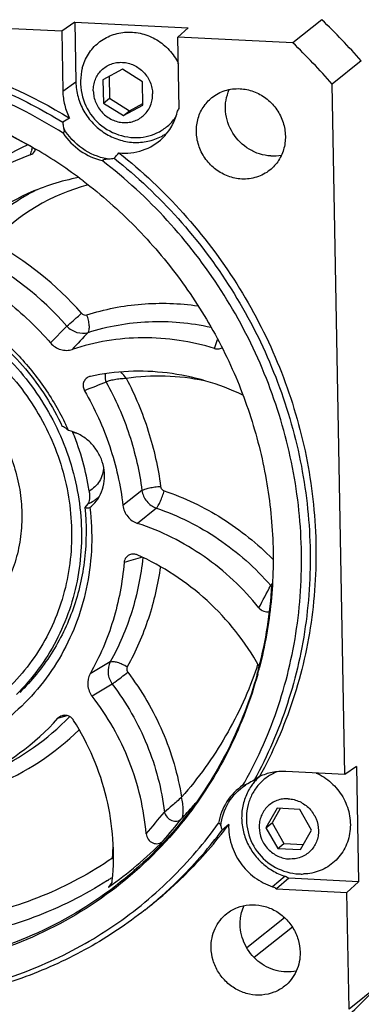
# Model space of a CAD drawing. Header units: millimetres. Extents: x 0 to 420, y 0 to 297.
# Tile 7 of 29: x 135 to 152, y 24 to 72. Entities that reach past the tile are written whole.
import ezdxf

# ---------------------------------------------------------------- set-up
doc = ezdxf.new("R2010")
doc.units = ezdxf.units.MM
doc.header["$LTSCALE"] = 23.1
doc.layers.add('COMPONENTS', color=7, linetype='CONTINUOUS')

msp = doc.modelspace()

# ---------------------------------------------------------------- linework, layer by layer
at = {"layer": 'COMPONENTS', "color": 7, "linetype": 'CONTINUOUS'}
for p, q in [((137.17575, 71.07124), (104.17523, 72.72209)), ((149.79499, 71.63137), (148.38547, 70.51047)), ((137.80656, 71.51625), (137.17575, 71.07124)), ((137.80656, 71.51625), (137.85919, 68.61085)), ((137.80656, 71.51625), (143.311, 71.24089)), ((143.311, 71.24089), (142.81419, 70.78918)), ((137.17575, 71.07124), (137.22838, 68.16584)), ((142.87694, 67.32505), (142.81419, 70.78918)), ((148.38547, 70.51047), (142.81419, 70.78918)), ((151.70638, 69.63303), (150.29686, 68.51213)), ((140.12591, 69.22722), (139.17681, 68.71323)), ((139.47132, 68.87273), (139.49035, 67.82244)), ((141.09537, 68.61726), (140.12591, 69.22722)), ((139.17681, 68.71323), (139.19717, 67.58929)), ((141.11573, 67.49331), (141.09537, 68.61726)), ((150.90345, 35.02706), (150.29686, 68.51213)), ((139.19717, 67.58929), (139.49035, 67.82244)), ((139.49035, 67.82244), (140.45981, 67.21247)), ((139.19717, 67.58929), (140.16663, 66.97933)), ((140.16663, 66.97933), (141.11573, 67.49331)), ((140.45981, 67.21247), (141.11439, 67.56697)), ((140.16663, 66.97933), (140.45981, 67.21247)), ((137.37539, 51.98891), (137.38057, 51.97807)), ((138.44608, 48.15043), (138.29797, 47.9795)), ((151.46849, 35.40744), (150.90345, 35.02706)), ((151.46849, 35.40744), (151.56967, 29.82217)), ((150.90345, 35.02706), (148.0401, 35.1703)), ((145.96756, 34.50277), (145.99657, 34.55377)), ((146.04964, 34.64796), (146.05481, 34.6572)), ((146.19982, 34.5792), (146.18914, 34.57282)), ((147.61911, 33.38922), (147.0829, 32.44356)), ((147.77565, 33.38139), (147.37608, 32.67671)), ((148.72679, 33.33381), (147.61911, 33.38922)), ((149.29826, 32.33274), (148.72679, 33.33381)), ((145.27387, 32.60085), (144.95721, 32.32981)), ((147.0829, 32.44356), (147.37608, 32.67671)), ((147.37608, 32.67671), (147.94755, 31.67564)), ((147.0829, 32.44356), (147.65437, 31.44249)), ((148.76206, 31.38708), (149.29826, 32.33274)), ((147.65437, 31.44249), (147.94755, 31.67564)), ((147.94755, 31.67564), (148.8987, 31.62806)), ((147.65437, 31.44249), (148.76206, 31.38708)), ((148.19049, 29.99122), (147.59309, 29.47662)), ((151.56967, 29.82217), (148.19049, 29.99122)), ((151.56967, 29.82217), (151.00709, 29.30583)), ((147.59309, 29.47662), (151.00709, 29.30583)), ((151.1095, 23.65275), (151.00709, 29.30583)), ((148.36922, 27.61794), (146.51632, 26.14445)), ((152.51902, 24.77364), (151.1095, 23.65275))]:
    msp.add_line(p, q, dxfattribs=at)
at = {"layer": 'COMPONENTS', "color": 9, "linetype": 'CONTINUOUS'}
for p, q in [((137.22838, 68.16584), (137.85919, 68.61085)), ((135.72782, 65.33876), (135.75953, 65.43055)), ((137.42316, 56.77501), (136.63626, 55.95443)), ((144.58582, 55.68555), (144.7367, 56.12189)), ((141.06519, 48.80049), (140.14554, 48.07469)), ((141.76554, 47.94383), (140.85779, 47.20475)), ((139.53144, 40.48709), (138.55408, 39.91363)), ((139.62906, 39.40904), (138.6541, 38.81826)), ((136.99351, 37.75026), (137.37277, 37.87026)), ((137.37277, 37.87026), (137.42037, 37.88536)), ((148.01115, 30.09023), (147.40558, 29.58521)), ((139.56414, 29.7251), (139.44277, 29.55959)), ((139.60907, 29.78639), (139.56414, 29.7251)), ((147.98592, 28.08081), (146.15141, 26.62195))]:
    msp.add_line(p, q, dxfattribs=at)
at = {"layer": 'COMPONENTS', "color": 7, "linetype": 'CONTINUOUS'}
for centre, radius, start, end in [((124.47397, 45.49882), 36.38769, 41.548354, 45.903597), ((123.06445, 44.37792), 36.38769, 41.548354, 45.903597), ((140.77527, 68.60347), 2.68858, 165.380393, 271.605695), ((181.25656, -9.72774), 88.169, 119.7097231, 119.9603042), ((140.83889, 68.18836), 2.50459, 297.862356, 302.76831), ((140.8443, 68.17939), 2.49412, 302.775327, 305.902964), ((139.15375, 55.18505), 10.49354, 109.578329, 142.501076), ((124.22755, 45.43375), 23.09666, 52.729054, 59.610852), ((89.16726, 110.03612), 67.76045, 318.2467626, 318.5438685), ((147.41886, 67.11909), 2.09648, 267.117353, 281.435813), ((139.96792, 53.43119), 10.72461, 100.639044, 114.436002), ((139.85562, 53.69024), 10.44231, 114.462982, 140.57999), ((138.65904, 53.89382), 0.4507, 102.234945, 111.716951), ((125.62404, 46.36527), 13.02765, 24.242606, 25.52075), ((136.38593, 51.048), 1.44378, 22.431341, 24.681901), ((126.42037, 46.92846), 12.22723, 8.670032, 22.455835), ((137.32846, 49.4418), 1.90931, 309.600478, 322.506837), ((126.4251, 45.48528), 20.98974, 345.464228, 356.449078), ((126.91489, 45.3792), 20.48901, 344.39538, 345.407617), ((126.86793, 45.34495), 20.54902, 344.610919, 345.530497), ((127.91151, 45.92908), 12.22194, 294.470228, 317.995302), ((128.65095, 46.48383), 12.42029, 294.462624, 315.860282), ((137.3101, 37.37942), 0.51888, 54.019368, 65.229403), ((229.95072, -87.3916), 147.92058, 124.2195335, 124.338391), ((148.42554, 33.04794), 2.49889, 131.129362, 135.509693), ((127.78123, 44.88051), 20.93896, 330.449986, 330.745821), ((147.46209, 32.37759), 2.5377, 121.922923, 122.932321), ((148.81767, 30.15392), 5.14162, 116.646209, 120.607154), ((148.44531, 33.02975), 2.52578, 140.428182, 145.306138), ((148.43814, 33.03564), 2.5165, 135.510982, 140.427523), ((148.81959, 32.88836), 2.68859, 165.380212, 267.135958), ((128.51326, 44.99259), 20.84402, 314.690185, 323.523122), ((128.02701, 44.71653), 20.64337, 319.470021, 324.25943), ((128.2315, 44.7681), 20.84372, 314.959527, 323.363184), ((128.51955, 45.16331), 19.04713, 304.993548, 315.461657), ((128.63556, 44.87534), 20.67466, 313.972351, 314.677743), ((148.81959, 32.88937), 2.6896, 267.13701, 271.604849), ((139.19113, 29.91818), 0.43808, 305.059409, 323.653703), ((128.3418, 44.66421), 20.69227, 308.49522, 314.547142), ((128.62455, 44.88751), 20.69106, 308.492248, 313.970879), ((128.34907, 44.65568), 20.68109, 314.549348, 314.949107), ((130.82121, 45.01028), 29.67012, 312.005789, 316.995622)]:
    msp.add_arc(centre, radius, start, end, dxfattribs=at)
at = {"layer": 'COMPONENTS', "color": 9, "linetype": 'CONTINUOUS'}
for centre, radius, start, end in [((139.85164, 55.79035), 10.67868, 113.840551, 142.504925), ((165.86904, 54.97872), 31.87198, 161.031301, 161.537809), ((140.87243, 54.29058), 9.63338, 104.530794, 137.108418), ((140.59103, 54.2492), 10.23812, 119.489955, 138.982909), ((140.61881, 54.20288), 10.29211, 118.660523, 119.497575), ((140.62359, 54.19407), 10.30214, 116.935675, 118.660364), ((126.21179, 46.90525), 15.88018, 41.333868, 61.39548), ((126.10546, 46.8231), 15.07087, 41.325924, 62.602821), ((208.08136, -117.11298), 184.46303, 111.8817221, 112.2331834), ((137.62561, 50.11284), 1.48909, 78.987562, 86.347735), ((137.75477, 49.80542), 1.79357, 292.670999, 303.039156), ((137.76352, 49.79174), 1.77733, 303.043292, 308.263402), ((137.76608, 49.78786), 1.7727, 308.275931, 313.8331), ((214.69636, -209.70292), 265.66614, 106.0862895, 106.2849042), ((-87.39671, 168.59435), 265.64061, 331.8110396, 332.0747627), ((147.68967, 44.57552), 0.53945, 225.647054, 233.035092), ((128.11255, 46.59581), 19.59611, 341.10945, 341.490426), ((128.89626, 46.57215), 13.0838, 292.531257, 314.243698), ((129.16149, 45.81472), 18.93441, 318.327598, 320.121898), ((27.96828, 128.94216), 149.01666, 319.4935092, 320.0230694), ((129.19849, 45.78176), 18.88485, 316.917225, 318.133049), ((129.18176, 45.79685), 18.90738, 318.132847, 318.327211), ((27.62013, 127.7576), 149.37145, 320.030251, 320.5679266), ((128.99458, 31.83605), 10.67719, 355.344262, 359.005974), ((138.22913, 29.65334), 1.9266, 40.855359, 43.081802), ((129.23581, 45.75387), 18.83938, 302.639444, 303.228811), ((129.24048, 45.74674), 18.83086, 303.228832, 303.532838)]:
    msp.add_arc(centre, radius, start, end, dxfattribs=at)
at = {"layer": 'COMPONENTS', "color": 7, "linetype": 'CONTINUOUS'}
for points, knots in [([(138.17374, 69.28209), (138.20521, 69.40277), (138.28642, 69.63872), (138.46111, 69.96795), (138.68435, 70.26369), (138.95107, 70.5191), (139.25524, 70.72838), (139.58992, 70.88679), (139.94757, 70.99075), (140.44555, 71.05408), (141.08634, 70.98653), (141.6841, 70.73312), (142.10942, 70.43397), (142.39668, 70.16446), (142.64381, 69.85717), (142.77853, 69.63107), (142.83749, 69.51409)], [0, 0, 0, 0, 0.06174354, 0.12296306, 0.18379104, 0.24440673, 0.30500807, 0.36579483, 0.42694849, 0.48861495, 0.61346329, 0.74080741, 0.80536521, 0.87020465, 0.93514518, 1, 1, 1, 1]), ([(111.65684, 65.64673), (112.52269, 66.33529), (114.37181, 67.57721), (117.41224, 68.97536), (120.6553, 69.88097), (124.02667, 70.27351), (127.45059, 70.14507), (130.85037, 69.49906), (134.14933, 68.35116), (136.22675, 67.27149), (137.22497, 66.65938)], [0, 0, 0, 0, 0.12186139, 0.24412635, 0.36715007, 0.49122049, 0.61652449, 0.74313702, 0.8710116, 1, 1, 1, 1]), ([(113.59779, 67.06137), (114.45934, 67.61729), (116.27216, 68.60467), (119.18591, 69.6715), (122.24473, 70.30761), (126.44856, 70.56679), (131.77671, 69.75854), (135.72528, 67.98224), (137.55947, 66.85122)], [0, 0, 0, 0, 0.12192461, 0.24440352, 0.36771916, 0.49208201, 0.74376253, 1, 1, 1, 1]), ([(137.24415, 66.12764), (136.06392, 66.87427), (133.58355, 68.16182), (129.61066, 69.40817), (125.52549, 69.92252), (121.46239, 69.6852), (117.55458, 68.70264), (113.93121, 67.00517), (110.71376, 64.6497), (108.91212, 62.69327), (108.11444, 61.64021)], [0, 0, 0, 0, 0.12944827, 0.2575188, 0.38403169, 0.5089909, 0.63261081, 0.7552883, 0.87754969, 1, 1, 1, 1]), ([(138.70735, 68.17526), (138.70563, 68.27002), (138.72036, 68.45917), (138.79749, 68.73099), (138.9267, 68.97899), (139.10311, 69.19331), (139.31987, 69.36558), (139.56851, 69.48902), (139.83927, 69.5589), (140.12158, 69.57264), (140.40453, 69.52989), (140.67731, 69.43246), (140.92955, 69.2842), (141.15171, 69.09082), (141.33538, 68.85972), (141.47361, 68.59963), (141.56109, 68.32052), (141.58345, 68.12731), (141.58519, 68.03129)], [0, 0, 0, 0, 0.06251748, 0.12419972, 0.18516513, 0.24564709, 0.30595872, 0.36644174, 0.42740909, 0.48909384, 0.551614, 0.61495835, 0.67899291, 0.7434843, 0.80813499, 0.87262539, 0.93665809, 1, 1, 1, 1]), ([(125.9492, 68.3824), (127.68085, 68.2925), (131.16087, 67.67359), (134.39196, 66.2481), (135.91146, 65.35714)], [0, 0, 0, 0, 0.4960721, 1, 1, 1, 1]), ([(137.85919, 68.61085), (137.86361, 68.36687), (137.93647, 67.87486), (138.22425, 67.18574), (138.67166, 66.58273), (139.24921, 66.10631), (139.91888, 65.78808), (140.63675, 65.65021), (141.35419, 65.70284), (141.80306, 65.86503), (142.00941, 65.97413)], [0, 0, 0, 0, 0.12554354, 0.2527052, 0.38057612, 0.50804173, 0.63410232, 0.75810122, 0.87991291, 1, 1, 1, 1]), ([(144.46352, 67.85522), (144.65127, 68.00455), (145.08951, 68.23708), (145.58114, 68.29669), (145.82456, 68.28451)], [0, 0, 0, 0, 0.49604482, 1, 1, 1, 1]), ([(145.82456, 68.28451), (146.04674, 68.2734), (146.49434, 68.17978), (147.09611, 67.8479), (147.58393, 67.35481), (147.913, 66.74527), (148.05325, 66.07433), (147.98996, 65.40277), (147.72739, 64.79387), (147.43254, 64.46695), (147.26494, 64.33365)], [0, 0, 0, 0, 0.12464676, 0.25161688, 0.37990194, 0.50799724, 0.63448413, 0.7584866, 0.88001237, 1, 1, 1, 1]), ([(127.48189, 68.22905), (128.91704, 68.0511), (131.77656, 67.3944), (134.44896, 66.18697), (135.72051, 65.45833)], [0, 0, 0, 0, 0.49667105, 1, 1, 1, 1]), ([(137.22838, 68.16584), (137.23248, 67.93988), (137.29408, 67.48475), (137.45589, 67.05521), (137.55947, 66.85122)], [0, 0, 0, 0, 0.49694593, 1, 1, 1, 1]), ([(138.70735, 68.17526), (138.70909, 68.07924), (138.73144, 67.88602), (138.81893, 67.60692), (138.95715, 67.34682), (139.14083, 67.11572), (139.36298, 66.92235), (139.61522, 66.77409), (139.888, 66.67666), (140.17096, 66.63391), (140.45326, 66.64765), (140.72402, 66.71753), (140.97266, 66.84097), (141.18943, 67.01323), (141.36583, 67.22756), (141.49504, 67.47556), (141.57218, 67.74738), (141.5869, 67.93652), (141.58519, 68.03129)], [0, 0, 0, 0, 0.06334191, 0.12737461, 0.19186501, 0.2565157, 0.32100709, 0.38504165, 0.448386, 0.51090616, 0.57259091, 0.63355826, 0.69404128, 0.75435291, 0.81483487, 0.87580028, 0.93748252, 1, 1, 1, 1]), ([(145.9039, 63.90437), (145.68172, 63.91548), (145.23412, 64.0091), (144.63235, 64.34097), (144.14452, 64.83407), (143.81545, 65.4436), (143.67521, 66.11455), (143.7385, 66.78611), (144.00107, 67.395), (144.29592, 67.72193), (144.46352, 67.85522)], [0, 0, 0, 0, 0.12464676, 0.25161688, 0.37990194, 0.50799724, 0.63448413, 0.7584866, 0.88001237, 1, 1, 1, 1]), ([(147.31342, 65.02526), (147.13156, 65.03436), (146.76561, 65.10027), (146.08572, 65.40615), (145.39854, 66.08223), (145.09179, 66.99444), (145.12266, 67.7311), (145.2292, 68.08144), (145.30342, 68.24443)], [0, 0, 0, 0, 0.12381605, 0.24965367, 0.50295617, 0.75433955, 0.87822454, 1, 1, 1, 1]), ([(140.8506, 65.91595), (141.03675, 65.92117), (141.4073, 65.97411), (141.92634, 66.1807), (142.37915, 66.50341), (142.62078, 66.78478), (142.72305, 66.9372)], [0, 0, 0, 0, 0.25265718, 0.50246641, 0.7509717, 1, 1, 1, 1]), ([(142.06367, 65.88864), (142.23726, 66.05661), (142.5399, 66.44642), (142.72274, 66.90431), (142.78249, 67.14151)], [0, 0, 0, 0, 0.49685801, 1, 1, 1, 1]), ([(137.22497, 66.65938), (137.22751, 66.63377), (137.23926, 66.53033), (137.25716, 66.42756), (137.27445, 66.35113)], [0, 0, 0, 0, 0.24724765, 1, 1, 1, 1]), ([(137.24415, 66.12764), (137.46536, 65.79881), (138.02855, 65.22111), (138.76433, 64.88653), (139.14437, 64.79634)], [0, 0, 0, 0, 0.50363616, 1, 1, 1, 1]), ([(137.27447, 66.35116), (137.28329, 66.3122), (137.29665, 66.23595), (137.27141, 66.15353), (137.24418, 66.12766)], [0, 0, 0, 0, 0.51536921, 1, 1, 1, 1]), ([(139.9512, 65.17556), (140.33325, 65.13609), (141.11743, 65.2152), (141.79253, 65.62628), (142.06367, 65.88864)], [0, 0, 0, 0, 0.5044628, 1, 1, 1, 1]), ([(135.63742, 65.0719), (135.69947, 65.09405), (135.8159, 65.1668), (135.88775, 65.28398), (135.90922, 65.34672)], [0, 0, 0, 0, 0.49841296, 1, 1, 1, 1]), ([(139.9512, 65.17556), (141.07086, 64.28954), (143.16487, 62.32123), (145.76096, 58.88943), (147.73982, 55.07929), (149.03566, 51.01434), (149.60602, 46.82567), (149.43061, 42.64851), (148.51458, 38.62043), (147.42108, 36.1063), (146.76531, 34.92229)], [0, 0, 0, 0, 0.12734638, 0.25487636, 0.38206827, 0.50842053, 0.63353945, 0.75718201, 0.87928387, 1, 1, 1, 1]), ([(139.14435, 64.79633), (139.16636, 64.82929), (139.24892, 64.86986), (139.3312, 64.87739), (139.37516, 64.87936)], [0, 0, 0, 0, 0.473848, 1, 1, 1, 1]), ([(146.05481, 34.6572), (146.71481, 35.83689), (147.81515, 38.34486), (148.73447, 42.36776), (148.90553, 46.54119), (148.32334, 50.72463), (147.00917, 54.78002), (145.0069, 58.57372), (142.38452, 61.97992), (140.27254, 63.92432), (139.14437, 64.79634)], [0, 0, 0, 0, 0.12069409, 0.24278445, 0.3664307, 0.49156887, 0.61794653, 0.74515691, 0.87268712, 1, 1, 1, 1]), ([(139.37516, 64.87937), (139.40417, 64.88068), (139.51879, 64.88744), (139.63304, 64.90026), (139.71789, 64.91283)], [0, 0, 0, 0, 0.2528924, 1, 1, 1, 1]), ([(139.71789, 64.91283), (140.83138, 64.02722), (142.91359, 62.06163), (145.49499, 58.63837), (147.4631, 54.84037), (148.75292, 50.78988), (149.32251, 46.61657), (149.15176, 42.45424), (148.24564, 38.43896), (147.16198, 35.93115), (146.51176, 34.74946)], [0, 0, 0, 0, 0.12734701, 0.25487112, 0.38205457, 0.50839976, 0.63351609, 0.75716198, 0.87927241, 1, 1, 1, 1]), ([(147.26494, 64.33365), (147.07718, 64.18433), (146.63895, 63.95179), (146.14732, 63.89219), (145.9039, 63.90437)], [0, 0, 0, 0, 0.49604482, 1, 1, 1, 1]), ([(138.21453, 63.81362), (139.10509, 63.13621), (140.7928, 61.64916), (142.9796, 59.08284), (144.77896, 56.23366), (146.14837, 53.16805), (147.05607, 49.95684), (147.48045, 46.67413), (147.41138, 43.39711), (147.03434, 41.25364), (146.76515, 40.21048)], [0, 0, 0, 0, 0.12639876, 0.2530779, 0.37965693, 0.50576363, 0.63106577, 0.75530025, 0.87829765, 1, 1, 1, 1]), ([(115.03777, 46.7057), (114.95557, 47.4007), (114.9088, 48.79929), (115.20068, 50.8637), (115.84649, 52.82267), (116.82738, 54.61517), (118.11368, 56.18591), (119.66599, 57.48604), (121.43628, 58.4753), (123.36967, 59.12338), (125.40637, 59.41088), (127.48383, 59.32976), (129.53865, 58.88334), (131.50857, 58.08588), (133.33416, 56.96217), (134.96044, 55.54632), (136.33841, 53.88194), (137.06581, 52.63584), (137.37539, 51.98891)], [0, 0, 0, 0, 0.06318082, 0.12560527, 0.18730147, 0.24838168, 0.30904054, 0.36952687, 0.43011284, 0.49105724, 0.55257151, 0.61479348, 0.67777226, 0.74146534, 0.80574609, 0.87042277, 0.93525297, 1, 1, 1, 1]), ([(131.9797, 59.56118), (132.86188, 59.12695), (134.54716, 58.07185), (135.98885, 56.70333), (136.63626, 55.95443)], [0, 0, 0, 0, 0.49830527, 1, 1, 1, 1]), ([(126.65494, 58.83128), (127.2105, 58.80348), (128.32473, 58.66373), (129.95387, 58.21165), (131.51619, 57.52572), (133.46552, 56.31952), (135.56759, 54.31381), (137.04739, 51.81348), (137.78272, 49.6423), (138.09851, 47.96563), (138.17134, 46.27624), (137.99954, 44.61026), (137.58649, 43.00384), (136.94073, 41.49181), (136.07639, 40.10752), (135.36484, 39.28788), (134.98072, 38.91019)], [0, 0, 0, 0, 0.06191245, 0.12444966, 0.18756284, 0.2511534, 0.37888957, 0.50662468, 0.57021402, 0.63332564, 0.69586163, 0.7577716, 0.81905844, 0.87977952, 0.94004318, 1, 1, 1, 1]), ([(126.86614, 59.01158), (127.93829, 58.95794), (130.09682, 58.53351), (133.0471, 57.03491), (135.5233, 54.79297), (136.73486, 52.90784), (137.20427, 51.9065)], [0, 0, 0, 0, 0.24528494, 0.4949288, 0.74730665, 1, 1, 1, 1]), ([(127.69049, 58.24369), (128.22157, 58.16581), (129.2788, 57.92993), (130.80243, 57.34998), (132.24079, 56.55431), (134.00225, 55.23025), (135.83829, 53.13504), (137.03432, 50.62345), (137.54283, 48.49411), (137.69276, 46.87467), (137.60778, 45.26609), (137.28957, 43.70289), (136.74473, 42.21922), (135.98473, 40.84738), (135.02634, 39.61779), (134.26767, 38.90978), (133.8642, 38.58893)], [0, 0, 0, 0, 0.06240263, 0.1254061, 0.18892745, 0.25284204, 0.38090387, 0.50850164, 0.57187432, 0.6346985, 0.69690651, 0.75848264, 0.81946608, 0.87994902, 0.94006961, 1, 1, 1, 1]), ([(136.63626, 55.95443), (136.70098, 55.87958), (136.85117, 55.74792), (137.11991, 55.62268), (137.40865, 55.58092), (137.59956, 55.61243), (137.68869, 55.64221)], [0, 0, 0, 0, 0.25600717, 0.5088576, 0.75686483, 1, 1, 1, 1]), ([(144.58582, 55.68555), (143.46219, 56.03012), (141.12199, 56.38717), (138.78107, 56.00719), (137.68869, 55.64221)], [0, 0, 0, 0, 0.50505778, 1, 1, 1, 1]), ([(127.56933, 55.71256), (127.94642, 55.69369), (128.70273, 55.59796), (129.80771, 55.28735), (130.86592, 54.8159), (132.18317, 53.98718), (133.59602, 52.61062), (134.57557, 50.89892), (135.04758, 49.41751), (135.23829, 48.27667), (135.26115, 47.13088), (135.11557, 46.0054), (134.80457, 44.92543), (134.3348, 43.91511), (133.71687, 42.99745), (133.21404, 42.46001), (132.94389, 42.2141)], [0, 0, 0, 0, 0.06195902, 0.12455089, 0.18772661, 0.25138137, 0.37921785, 0.50698726, 0.57056389, 0.63363907, 0.69611837, 0.75795839, 0.81917199, 0.8798288, 0.9400504, 1, 1, 1, 1]), ([(144.58582, 55.68555), (144.64512, 55.66736), (144.77012, 55.6524), (144.8917, 55.68745), (144.94505, 55.71605)], [0, 0, 0, 0, 0.50607317, 1, 1, 1, 1]), ([(145.95363, 53.42736), (144.80458, 53.9728), (142.34674, 54.70362), (139.77901, 54.59775), (138.56352, 54.33429)], [0, 0, 0, 0, 0.50560841, 1, 1, 1, 1]), ([(138.49227, 54.31253), (138.43205, 54.28854), (138.32023, 54.21206), (138.22049, 54.03429), (138.20469, 53.82768), (138.25041, 53.69517), (138.2848, 53.63552)], [0, 0, 0, 0, 0.24354904, 0.48911246, 0.74128051, 1, 1, 1, 1]), ([(138.2848, 53.63552), (138.77778, 52.78052), (139.59263, 50.97672), (140.02948, 49.04545), (140.14554, 48.07469)], [0, 0, 0, 0, 0.50235844, 1, 1, 1, 1]), ([(137.50284, 51.71444), (137.47644, 51.73658), (137.38362, 51.81015), (137.28192, 51.87417), (137.20427, 51.9065)], [0, 0, 0, 0, 0.29064743, 1, 1, 1, 1]), ([(138.84336, 48.27967), (138.94921, 48.41764), (139.12502, 48.72657), (139.25818, 49.24556), (139.25551, 49.78993), (139.1177, 50.32423), (138.85424, 50.81459), (138.48197, 51.22994), (138.02494, 51.54376), (137.67918, 51.67296), (137.50284, 51.71444)], [0, 0, 0, 0, 0.12025403, 0.24230679, 0.36652654, 0.49269613, 0.62012459, 0.74782353, 0.87473592, 1, 1, 1, 1]), ([(138.50789, 48.77164), (138.51744, 48.70848), (138.5288, 48.58371), (138.52453, 48.40638), (138.50055, 48.26125), (138.46913, 48.17706), (138.44608, 48.15043)], [0, 0, 0, 0, 0.30176478, 0.59088363, 0.83362984, 1, 1, 1, 1]), ([(138.54551, 47.97067), (138.69118, 46.73903), (138.61216, 44.23944), (137.34359, 40.75006), (135.03955, 37.88973), (131.92568, 35.955), (128.31875, 35.13653), (124.57839, 35.50434), (121.06712, 37.00564), (119.09701, 38.66383), (118.24984, 39.6165)], [0, 0, 0, 0, 0.12633966, 0.25004288, 0.3719282, 0.4935432, 0.61654703, 0.74203456, 0.87013189, 1, 1, 1, 1]), ([(138.29797, 47.9795), (138.38303, 47.14814), (138.37644, 45.47406), (137.82175, 43.04581), (136.74872, 40.83183), (135.71546, 39.56607), (135.13694, 39.00709)], [0, 0, 0, 0, 0.25516249, 0.50646659, 0.75438037, 1, 1, 1, 1]), ([(138.29797, 47.9795), (138.33862, 47.96405), (138.4218, 47.94374), (138.50764, 47.95631), (138.54551, 47.97067)], [0, 0, 0, 0, 0.51777265, 1, 1, 1, 1]), ([(140.14554, 48.07469), (140.16871, 47.88092), (140.33174, 47.50049), (140.67254, 47.26541), (140.85779, 47.20475)], [0, 0, 0, 0, 0.50028284, 1, 1, 1, 1]), ([(146.73746, 43.11079), (145.97695, 44.0564), (144.18938, 45.73157), (141.99786, 46.83143), (140.85779, 47.20475)], [0, 0, 0, 0, 0.50286944, 1, 1, 1, 1]), ([(140.51903, 45.70111), (140.43406, 45.67714), (140.27352, 45.57254), (140.20718, 45.39393), (140.19991, 45.30449)], [0, 0, 0, 0, 0.49590717, 1, 1, 1, 1]), ([(140.84178, 45.67519), (140.7911, 45.69764), (140.68289, 45.72606), (140.57114, 45.71581), (140.51903, 45.70111)], [0, 0, 0, 0, 0.50589081, 1, 1, 1, 1]), ([(146.75318, 40.27077), (146.08929, 41.45445), (144.37872, 43.61534), (142.07362, 45.12955), (140.84178, 45.67519)], [0, 0, 0, 0, 0.50182309, 1, 1, 1, 1]), ([(140.19991, 45.30449), (140.12281, 44.35611), (139.77025, 42.48255), (139.01835, 40.72933), (138.55408, 39.91363)], [0, 0, 0, 0, 0.50342184, 1, 1, 1, 1]), ([(146.73746, 43.11079), (146.79807, 43.03543), (146.95934, 42.91565), (147.16274, 42.90442), (147.25274, 42.92898)], [0, 0, 0, 0, 0.50899531, 1, 1, 1, 1]), ([(138.55408, 39.91363), (138.46108, 39.75023), (138.37925, 39.34798), (138.53469, 38.97235), (138.6541, 38.81826)], [0, 0, 0, 0, 0.49095486, 1, 1, 1, 1]), ([(146.64869, 39.86771), (146.30859, 38.65), (145.40425, 36.28421), (144.06464, 34.1337), (143.30268, 33.14083)], [0, 0, 0, 0, 0.50253487, 1, 1, 1, 1]), ([(146.68018, 39.89181), (146.34275, 38.6659), (145.44194, 36.28283), (144.10269, 34.11456), (143.33994, 33.1127)], [0, 0, 0, 0, 0.50243718, 1, 1, 1, 1]), ([(141.27047, 32.15075), (141.17234, 33.34588), (140.6116, 35.7323), (139.39729, 37.85922), (138.6541, 38.81826)], [0, 0, 0, 0, 0.4970685, 1, 1, 1, 1]), ([(137.5275, 37.85055), (137.4748, 37.87482), (137.36141, 37.90516), (137.24437, 37.89253), (137.19028, 37.87584)], [0, 0, 0, 0, 0.50617085, 1, 1, 1, 1]), ([(139.62952, 29.88397), (139.76326, 31.21528), (139.56199, 33.96669), (138.47977, 36.49882), (137.75336, 37.6513)], [0, 0, 0, 0, 0.4955007, 1, 1, 1, 1]), ([(147.62992, 35.1595), (147.45893, 35.09395), (147.1315, 34.92166), (146.71661, 34.55343), (146.39957, 34.09507), (146.26495, 33.74675), (146.21806, 33.56697)], [0, 0, 0, 0, 0.24901909, 0.49752483, 0.74734016, 1, 1, 1, 1]), ([(148.0401, 35.1703), (147.82083, 35.18127), (147.38087, 35.15138), (146.96125, 35.01471), (146.76531, 34.92229)], [0, 0, 0, 0, 0.50332019, 1, 1, 1, 1]), ([(149.51718, 35.09729), (149.65062, 35.0389), (149.90935, 34.89961), (150.25977, 34.63129), (150.56492, 34.31006), (150.81611, 33.94499), (151.00629, 33.54632), (151.13008, 33.12524), (151.18392, 32.69357), (151.16616, 32.26348), (151.07719, 31.84712), (150.91937, 31.45636), (150.69709, 31.10239), (150.41663, 30.79541), (150.086, 30.54428), (149.71468, 30.35623), (149.31351, 30.23654), (149.03491, 30.20477), (148.89492, 30.20084)], [0, 0, 0, 0, 0.06394914, 0.12835174, 0.19300125, 0.25766489, 0.32210856, 0.38612072, 0.44953475, 0.51224773, 0.5742336, 0.63554868, 0.69632785, 0.7567706, 0.81711741, 0.87762266, 0.93851273, 1, 1, 1, 1]), ([(145.96756, 34.50277), (145.65785, 34.2997), (145.11459, 33.75101), (144.84429, 33.02969), (144.78261, 32.6584)], [0, 0, 0, 0, 0.49596222, 1, 1, 1, 1]), ([(146.3686, 34.4674), (146.24539, 34.28942), (146.04252, 33.89715), (145.89229, 33.24854), (145.90109, 32.57261), (146.06792, 31.90845), (146.38262, 31.29351), (146.82729, 30.76245), (147.37635, 30.34541), (147.79549, 30.15767), (148.01115, 30.09023)], [0, 0, 0, 0, 0.12033177, 0.2424434, 0.36659461, 0.49258072, 0.61979693, 0.74737903, 0.87438698, 1, 1, 1, 1]), ([(146.11086, 34.53204), (146.08644, 34.5209), (146.04077, 34.50292), (145.9893, 34.49697), (145.96754, 34.50277)], [0, 0, 0, 0, 0.54376709, 1, 1, 1, 1]), ([(148.16413, 33.8482), (148.07073, 33.85287), (147.88352, 33.84378), (147.61285, 33.7739), (147.36419, 33.65045), (147.14742, 33.47819), (146.97102, 33.26385), (146.8418, 33.0159), (146.7647, 32.74393), (146.73479, 32.36242), (146.83876, 31.87912), (147.11177, 31.46433), (147.40726, 31.20728), (147.65957, 31.05895), (147.93224, 30.96154), (148.12236, 30.93284), (148.21703, 30.9281)], [0, 0, 0, 0, 0.06175326, 0.12278832, 0.1833385, 0.24371712, 0.30426625, 0.36529936, 0.42705011, 0.48963702, 0.61658616, 0.74532702, 0.80989003, 0.87399571, 0.93741041, 1, 1, 1, 1]), ([(148.16413, 33.8482), (148.2588, 33.84346), (148.44892, 33.81476), (148.7216, 33.71735), (148.9739, 33.56902), (149.2694, 33.31197), (149.54241, 32.89718), (149.64637, 32.41388), (149.61647, 32.03237), (149.53936, 31.7604), (149.41014, 31.51245), (149.23374, 31.29811), (149.01698, 31.12585), (148.76832, 31.0024), (148.49765, 30.93252), (148.31044, 30.92343), (148.21703, 30.9281)], [0, 0, 0, 0, 0.06258959, 0.12600429, 0.19010997, 0.25467298, 0.38341384, 0.51036298, 0.57294989, 0.63470064, 0.69573375, 0.75628288, 0.8166615, 0.87721168, 0.93824674, 1, 1, 1, 1]), ([(143.33994, 33.1127), (142.38713, 31.86119), (140.16504, 29.58172), (136.09364, 27.08341), (131.50801, 25.63718), (128.29005, 25.42713), (126.68667, 25.50734)], [0, 0, 0, 0, 0.24826959, 0.49651995, 0.74661043, 1, 1, 1, 1]), ([(144.78261, 32.65842), (144.79808, 32.65788), (144.82789, 32.65022), (144.87032, 32.60921), (144.88372, 32.56768), (144.88986, 32.54024)], [0, 0, 0, 0, 0.27000548, 0.50955469, 1, 1, 1, 1]), ([(144.88986, 32.54024), (144.89398, 32.52186), (144.91176, 32.45032), (144.93599, 32.3804), (144.95721, 32.32981)], [0, 0, 0, 0, 0.25557588, 1, 1, 1, 1]), ([(145.27387, 32.60085), (145.26288, 32.27608), (145.3533, 31.61308), (145.79697, 30.71452), (146.49784, 29.99529), (147.09422, 29.68577), (147.40558, 29.58521)], [0, 0, 0, 0, 0.24744215, 0.49881473, 0.75084762, 1, 1, 1, 1]), ([(141.27047, 32.15075), (141.27818, 32.05689), (141.34703, 31.86984), (141.57502, 31.68443), (141.86345, 31.64909), (142.03379, 31.74069), (142.09598, 31.80391)], [0, 0, 0, 0, 0.25541522, 0.51157315, 0.7594889, 1, 1, 1, 1]), ([(115.70669, 27.54422), (116.83837, 26.85501), (119.20625, 25.66415), (122.98037, 24.49733), (126.85546, 23.99007), (130.71673, 24.15954), (134.45016, 25.00182), (137.94485, 26.49349), (141.09527, 28.58972), (142.90299, 30.34913), (143.71733, 31.30152)], [0, 0, 0, 0, 0.12933101, 0.25733258, 0.38385587, 0.50889839, 0.6326394, 0.75541726, 0.87769203, 1, 1, 1, 1]), ([(139.54398, 29.65854), (139.5797, 29.70718), (139.61432, 29.78361), (139.62746, 29.86351), (139.62952, 29.88397)], [0, 0, 0, 0, 0.74585778, 1, 1, 1, 1]), ([(145.18043, 28.27951), (145.33473, 28.40223), (145.68495, 28.60293), (146.27825, 28.73513), (146.89418, 28.69133), (147.4835, 28.47615), (148.00082, 28.10773), (148.40644, 27.61488), (148.66923, 27.03632), (148.73577, 26.61802), (148.73953, 26.41074)], [0, 0, 0, 0, 0.11988602, 0.24109273, 0.36449848, 0.4902747, 0.61786571, 0.74618951, 0.87393715, 1, 1, 1, 1]), ([(145.83229, 27.74758), (145.83084, 27.82731), (145.842, 28.14212), (145.92287, 28.45476), (146.02031, 28.66869)], [0, 0, 0, 0, 0.25330421, 1, 1, 1, 1]), ([(141.22169, 28.46919), (140.35584, 27.78063), (138.50672, 26.53871), (135.46629, 25.14056), (132.22323, 24.23495), (128.85185, 23.84242), (125.42794, 23.97086), (122.02816, 24.61686), (118.7292, 25.76477), (116.65178, 26.84443), (115.65355, 27.45654)], [0, 0, 0, 0, 0.12186143, 0.24412641, 0.36715017, 0.49122056, 0.61652451, 0.74313703, 0.87101157, 1, 1, 1, 1]), ([(144.42277, 26.62669), (144.41706, 26.9416), (144.54097, 27.57596), (144.93977, 28.08809), (145.18043, 28.27951)], [0, 0, 0, 0, 0.50598886, 1, 1, 1, 1]), ([(148.55147, 25.4885), (148.23428, 25.42383), (147.55007, 25.44982), (146.64392, 25.92802), (146.00507, 26.73923), (145.83832, 27.41454), (145.83229, 27.74758)], [0, 0, 0, 0, 0.24384137, 0.49491955, 0.74908906, 1, 1, 1, 1]), ([(147.98187, 24.75792), (147.82757, 24.63519), (147.47735, 24.43449), (146.88404, 24.3023), (146.26811, 24.34609), (145.6788, 24.56127), (145.16147, 24.92969), (144.75585, 25.42254), (144.49306, 26.00111), (144.42652, 26.41941), (144.42277, 26.62669)], [0, 0, 0, 0, 0.11988602, 0.24109273, 0.36449848, 0.4902747, 0.61786571, 0.74618951, 0.87393715, 1, 1, 1, 1]), ([(148.73953, 26.41074), (148.74523, 26.09583), (148.62132, 25.46146), (148.22253, 24.94934), (147.98187, 24.75792)], [0, 0, 0, 0, 0.50598886, 1, 1, 1, 1])]:
    msp.add_open_spline(points, degree=3, knots=knots, dxfattribs=at)
for points in [[(142.78249, 67.14151), (142.7993, 67.20823), (142.83214, 67.27282), (142.87694, 67.32505)], [(137.19028, 37.87584), (137.11592, 37.85291), (137.04558, 37.80808), (136.99351, 37.75026)], [(137.75336, 37.6513), (137.71735, 37.70845), (137.66962, 37.75964), (137.61495, 37.7993)], [(146.18913, 34.57293), (146.16367, 34.55816), (146.13764, 34.54426), (146.11086, 34.53204)], [(148.01115, 30.09023), (148.07632, 30.06984), (148.13834, 30.0353), (148.19049, 29.99122)], [(147.40558, 29.58521), (147.47432, 29.56301), (147.53942, 29.52496), (147.59309, 29.47662)]]:
    msp.add_open_spline(points, degree=3, dxfattribs=at)
at = {"layer": 'COMPONENTS', "color": 9, "linetype": 'CONTINUOUS'}
for points, knots in [([(139.37516, 64.87937), (138.94845, 64.95657), (138.1148, 65.31023), (137.50154, 65.97328), (137.27445, 66.35113)], [0, 0, 0, 0, 0.49588556, 1, 1, 1, 1]), ([(138.3947, 57.31623), (139.25288, 57.59138), (141.05203, 57.94404), (142.88312, 57.88166), (143.78776, 57.75139)], [0, 0, 0, 0, 0.49648607, 1, 1, 1, 1]), ([(137.42316, 56.77501), (137.52658, 56.85908), (137.76435, 57.06503), (138.00073, 57.27244), (138.1358, 57.39325)], [0, 0, 0, 0, 0.42377247, 1, 1, 1, 1]), ([(138.1358, 57.39325), (138.16741, 57.35736), (138.25032, 57.30232), (138.35079, 57.30216), (138.3947, 57.31623)], [0, 0, 0, 0, 0.50910385, 1, 1, 1, 1]), ([(138.45874, 56.46695), (138.48804, 56.50251), (138.51952, 56.61892), (138.51815, 56.81696), (138.47768, 57.06015), (138.4266, 57.22988), (138.3947, 57.31623)], [0, 0, 0, 0, 0.15830831, 0.39219013, 0.68372956, 1, 1, 1, 1]), ([(138.45874, 56.46695), (139.40389, 56.76999), (141.40264, 57.1211), (143.42133, 56.93664), (144.40719, 56.71981)], [0, 0, 0, 0, 0.49578489, 1, 1, 1, 1]), ([(137.42316, 56.77501), (137.55255, 56.63366), (137.88404, 56.41851), (138.28383, 56.41281), (138.45874, 56.46695)], [0, 0, 0, 0, 0.51138812, 1, 1, 1, 1]), ([(139.30434, 54.46515), (139.2934, 54.43314), (139.26333, 54.29903), (139.28524, 54.15186), (139.33351, 54.06045)], [0, 0, 0, 0, 0.24657681, 1, 1, 1, 1]), ([(140.30425, 54.24282), (140.28389, 54.27079), (140.20427, 54.37849), (140.11649, 54.48073), (140.04434, 54.54907)], [0, 0, 0, 0, 0.25823143, 1, 1, 1, 1]), ([(139.33351, 54.06044), (139.38285, 54.09071), (139.51724, 54.13775), (139.74615, 54.19182), (140.01774, 54.22785), (140.20837, 54.24322), (140.30425, 54.24282)], [0, 0, 0, 0, 0.17464788, 0.42406529, 0.71072582, 1, 1, 1, 1]), ([(139.33351, 54.06045), (139.78322, 53.24512), (140.53081, 51.53541), (140.94671, 49.71576), (141.06519, 48.80049)], [0, 0, 0, 0, 0.50221756, 1, 1, 1, 1]), ([(140.30411, 54.2431), (140.92719, 54.34065), (142.20224, 54.41835), (143.46955, 54.26264), (144.09392, 54.12918)], [0, 0, 0, 0, 0.49692454, 1, 1, 1, 1]), ([(140.30411, 54.2431), (140.73354, 53.42459), (141.44835, 51.71682), (141.8512, 49.90934), (141.96883, 49.0005)], [0, 0, 0, 0, 0.50214507, 1, 1, 1, 1]), ([(139.2066, 49.94304), (139.19799, 49.70559), (139.06592, 49.23054), (138.71082, 48.88523), (138.50789, 48.77164)], [0, 0, 0, 0, 0.50536112, 1, 1, 1, 1]), ([(141.06519, 48.80049), (141.11019, 48.8288), (141.23232, 48.87545), (141.44366, 48.93105), (141.69738, 48.97545), (141.87756, 48.99453), (141.96883, 49.0005)], [0, 0, 0, 0, 0.17133557, 0.41651258, 0.70523491, 1, 1, 1, 1]), ([(141.06519, 48.80049), (141.09303, 48.61128), (141.25824, 48.24358), (141.58579, 48.00843), (141.76554, 47.94383)], [0, 0, 0, 0, 0.50031705, 1, 1, 1, 1]), ([(141.76554, 47.94383), (141.80291, 47.98136), (141.87407, 48.09071), (141.97148, 48.2857), (142.06583, 48.52513), (142.12014, 48.69795), (142.14392, 48.78634)], [0, 0, 0, 0, 0.17093625, 0.41577464, 0.70457706, 1, 1, 1, 1]), ([(141.96883, 49.0005), (141.97498, 48.95296), (142.01538, 48.85987), (142.09858, 48.80176), (142.14392, 48.78634)], [0, 0, 0, 0, 0.50026529, 1, 1, 1, 1]), ([(142.14392, 48.78634), (143.12741, 48.45199), (145.0304, 47.54056), (146.67241, 46.21764), (147.41096, 45.47196)], [0, 0, 0, 0, 0.49742646, 1, 1, 1, 1]), ([(141.76554, 47.94383), (142.82605, 47.58331), (144.8676, 46.56222), (146.57093, 45.04515), (147.31256, 44.18979)], [0, 0, 0, 0, 0.49733922, 1, 1, 1, 1]), ([(141.11023, 45.54909), (141.01847, 44.65992), (140.66235, 42.90593), (139.95994, 41.25877), (139.53144, 40.48709)], [0, 0, 0, 0, 0.50315548, 1, 1, 1, 1]), ([(141.95984, 45.10776), (141.84328, 44.2546), (141.45786, 42.57509), (140.76792, 40.99536), (140.35465, 40.2511)], [0, 0, 0, 0, 0.50285754, 1, 1, 1, 1]), ([(147.37427, 44.2776), (147.36911, 44.26867), (147.35064, 44.23803), (147.32994, 44.20844), (147.31256, 44.1898)], [0, 0, 0, 0, 0.28811197, 1, 1, 1, 1]), ([(139.53144, 40.48709), (139.44403, 40.32575), (139.37113, 39.93224), (139.51616, 39.56411), (139.62906, 39.40904)], [0, 0, 0, 0, 0.48890596, 1, 1, 1, 1]), ([(139.53144, 40.48709), (139.57299, 40.50795), (139.69406, 40.51406), (139.88891, 40.47224), (140.11979, 40.38347), (140.2763, 40.29952), (140.35465, 40.2511)], [0, 0, 0, 0, 0.15905045, 0.39359126, 0.68495888, 1, 1, 1, 1]), ([(140.35465, 40.2511), (140.33221, 40.21072), (140.31263, 40.11206), (140.35014, 40.01975), (140.37905, 39.98159)], [0, 0, 0, 0, 0.49109651, 1, 1, 1, 1]), ([(146.65318, 40.25134), (146.25521, 39.08835), (145.23759, 36.84326), (143.79681, 34.8422), (142.98967, 33.92977)], [0, 0, 0, 0, 0.50224761, 1, 1, 1, 1]), ([(139.62906, 39.40904), (139.67238, 39.44315), (139.9212, 39.63555), (140.17178, 39.82565), (140.37905, 39.98159)], [0, 0, 0, 0, 0.17530702, 1, 1, 1, 1]), ([(140.37905, 39.98159), (141.05051, 39.09557), (142.17962, 37.16414), (142.81261, 35.017), (142.98967, 33.92977)], [0, 0, 0, 0, 0.50229363, 1, 1, 1, 1]), ([(139.62906, 39.40904), (140.31336, 38.50608), (141.44673, 36.52462), (142.02546, 34.31491), (142.16022, 33.20207)], [0, 0, 0, 0, 0.50266276, 1, 1, 1, 1]), ([(144.88986, 32.54024), (144.9333, 32.93459), (145.18662, 33.70901), (145.75558, 34.29572), (146.08248, 34.50751)], [0, 0, 0, 0, 0.50458981, 1, 1, 1, 1]), ([(142.98891, 33.92941), (142.84138, 33.78738), (142.56691, 33.54258), (142.2869, 33.30436), (142.16022, 33.20207)], [0, 0, 0, 0, 0.55708622, 1, 1, 1, 1]), ([(142.9915, 32.88254), (143.00774, 32.90307), (143.03323, 32.95995), (143.06632, 33.10561), (143.07543, 33.33168), (143.05181, 33.62514), (143.01308, 33.82781), (142.98891, 33.92941)], [0, 0, 0, 0, 0.07371396, 0.17172559, 0.42041535, 0.70595368, 1, 1, 1, 1]), ([(143.30267, 33.14084), (142.35167, 31.90161), (140.13733, 29.64551), (136.08811, 27.17426), (131.53202, 25.74448), (128.33615, 25.53731), (126.74372, 25.61697)], [0, 0, 0, 0, 0.24825143, 0.49650644, 0.74660777, 1, 1, 1, 1]), ([(142.16022, 33.20207), (142.17796, 33.11315), (142.268, 32.94157), (142.49843, 32.77925), (142.77128, 32.7416), (142.93549, 32.82354), (142.99138, 32.88239)], [0, 0, 0, 0, 0.25636898, 0.52036127, 0.77054541, 1, 1, 1, 1]), ([(139.63653, 30.9694), (138.57118, 30.24078), (136.26949, 29.00373), (133.75987, 28.27865), (132.48023, 28.04805)], [0, 0, 0, 0, 0.49815356, 1, 1, 1, 1]), ([(139.39685, 29.88958), (138.27652, 29.17201), (135.86692, 27.9672), (133.25969, 27.29247), (131.93394, 27.09026)], [0, 0, 0, 0, 0.49800558, 1, 1, 1, 1])]:
    msp.add_open_spline(points, degree=3, knots=knots, dxfattribs=at)
msp.add_open_spline([(138.45874, 56.46695), (138.20191, 56.19217), (137.94522, 55.91727), (137.68869, 55.64221)], degree=3, dxfattribs=at)

doc.saveas('drawing.dxf')
